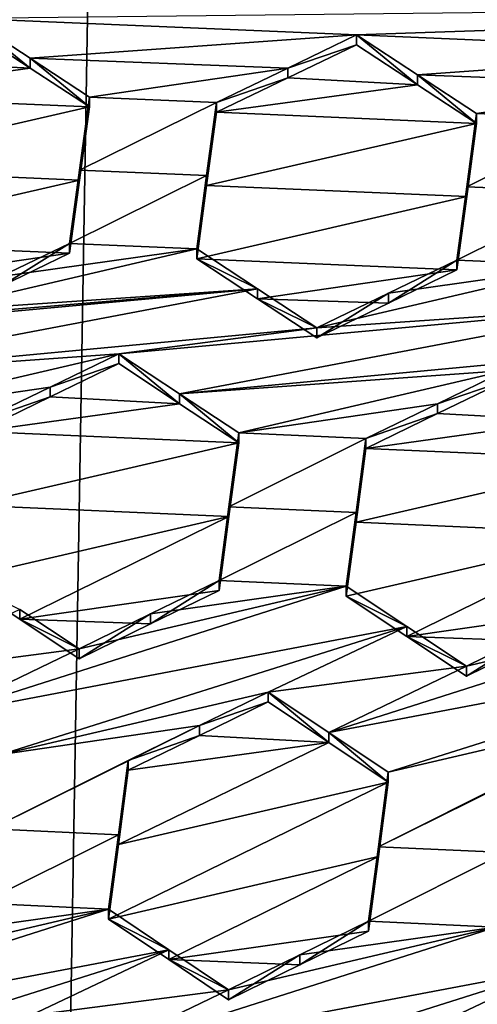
# Model space of a CAD drawing. Header units: metres. Extents: x -28 to 28, y -243 to 28.
# Tile 20 of 147: x -6.266 to -5.481, y -222.921 to -221.233. Entities that reach past the tile are written whole.
import ezdxf

# ---------------------------------------------------------------- set-up
doc = ezdxf.new("R2010")
doc.units = ezdxf.units.M
doc.layers.add('solid_10661043', color=7, linetype='CONTINUOUS')

msp = doc.modelspace()

# ---------------------------------------------------------------- linework, layer by layer
at = {"layer": 'solid_10661043'}
for points in [[(-8.883803, -234.662857, 145.140564), (-9.640027, -31.808626, 116.613411), (-4.885979, -33.363503, 116.919937)], [(-6.468189, -240.147827, 149.682373), (-2.982479, -33.177227, 120.627815), (-7.076779, -32.296349, 120.462425)], [(-6.468189, -240.147827, 149.682373), (0, -240.141998, 149.723801), (-2.982479, -33.177227, 120.627815)], [(-7.844851, -235.373428, 145.262589), (-8.883803, -234.662857, 145.140564), (-4.885979, -33.363503, 116.919937)], [(-6.610481, -235.649948, 145.324188), (-7.844851, -235.373428, 145.262589), (-4.885979, -33.363503, 116.919937)], [(-3.305357, -235.757614, 145.381073), (-6.610481, -235.649948, 145.324188), (-4.885979, -33.363503, 116.919937)], [(-11.355526, -223.03804, 136.270813), (-6.028765, -216.405304, 134.349167), (-11.453786, -208.963531, 132.502228)], [(-11.355526, -223.03804, 136.270813), (-7.12474, -218.511475, 134.943222), (-6.028765, -216.405304, 134.349167)], [(-5.637803, -217.912552, 117.684898), (-8.476583, -221.486069, 118.642418), (-8.50496, -221.460464, 118.708572)], [(-7.318685, -219.487244, 118.179855), (-5.637803, -217.912552, 117.684898), (-8.50496, -221.460464, 118.708572)], [(-5.637803, -217.912552, 117.684898), (-5.602021, -217.980042, 117.67247), (-8.476583, -221.486069, 118.642418)], [(-7.239349, -219.57193, 118.099014), (-5.602021, -217.980042, 117.67247), (-8.58188, -222.716446, 118.941582)], [(-5.591261, -218.268219, 117.749687), (-8.58188, -222.716446, 118.941582), (-5.602021, -217.980042, 117.67247)], [(-7.239349, -219.57193, 118.099014), (-8.476583, -221.486069, 118.642418), (-5.602021, -217.980042, 117.67247)], [(-5.591261, -218.268219, 117.749687), (-8.13539, -223.202301, 117.590561), (-8.58188, -222.716446, 118.941582)], [(-5.591261, -218.268219, 117.749687), (-5.300373, -218.985519, 116.46067), (-8.13539, -223.202301, 117.590561)], [(-5.300373, -218.985519, 116.46067), (-8.100316, -223.22435, 117.544586), (-8.13539, -223.202301, 117.590561)], [(-5.300373, -218.985519, 116.46067), (-8.043475, -223.244019, 117.530037), (-8.100316, -223.22435, 117.544586)], [(-5.300373, -218.985519, 116.46067), (-5.242968, -219.076813, 116.413437), (-8.043475, -223.244019, 117.530037)], [(-5.242968, -219.076813, 116.413437), (8.043475, -227.407623, 118.645668), (-8.043475, -223.244019, 117.530037)], [(-6.352371, -221.23082, 131.388107), (-5.688103, -221.259033, 131.620728), (-4.120267, -221.205505, 132.134293)], [(-4.120267, -221.205505, 132.134293), (-5.688103, -221.259033, 131.620728), (-5.023835, -221.287262, 131.853271)], [(-6.352371, -221.23082, 131.388107), (-6.352371, -221.247864, 131.324524), (-6.247838, -221.31604, 131.379959)], [(-6.352371, -221.23082, 131.388107), (-6.247838, -221.31604, 131.379959), (-6.247838, -221.299026, 131.443466)], [(-6.352371, -221.23082, 131.388107), (-6.247838, -221.299026, 131.443466), (-5.688103, -221.259033, 131.620728)], [(-6.247838, -221.31604, 131.379959), (-6.352371, -221.247864, 131.324524), (-6.470377, -221.304672, 131.301315)], [(-6.247838, -221.299026, 131.443466), (-5.805845, -221.315735, 131.597549), (-5.688103, -221.259033, 131.620728)], [(-5.805845, -221.315735, 131.597549), (-5.688103, -221.27594, 131.557632), (-5.688103, -221.259033, 131.620728)], [(-5.583417, -221.327377, 131.67601), (-5.023835, -221.287262, 131.853271), (-5.688103, -221.259033, 131.620728)], [(-5.688103, -221.259033, 131.620728), (-5.688103, -221.27594, 131.557632), (-5.583417, -221.344254, 131.613007)], [(-5.583417, -221.327377, 131.67601), (-5.688103, -221.259033, 131.620728), (-5.583417, -221.344254, 131.613007)], [(-5.583417, -221.344254, 131.613007), (-5.688103, -221.27594, 131.557632), (-5.805858, -221.332657, 131.534378)], [(-5.805845, -221.315735, 131.597549), (-5.805858, -221.332657, 131.534378), (-5.688103, -221.27594, 131.557632)], [(-5.583417, -221.327377, 131.67601), (-5.141269, -221.343842, 131.830002), (-5.023835, -221.287262, 131.853271)], [(-6.247838, -221.31604, 131.379959), (-6.470377, -221.304672, 131.301315), (-6.592402, -221.36348, 131.277161)], [(-6.247838, -221.299026, 131.443466), (-6.247838, -221.31604, 131.379959), (-6.146252, -221.38237, 131.433578)], [(-6.247838, -221.299026, 131.443466), (-6.146252, -221.38237, 131.433578), (-6.146252, -221.365372, 131.497009)], [(-6.247838, -221.299026, 131.443466), (-6.146252, -221.365372, 131.497009), (-5.805845, -221.315735, 131.597549)], [(-6.146252, -221.38237, 131.433578), (-6.247838, -221.31604, 131.379959), (-6.592402, -221.36348, 131.277161)], [(-6.146252, -221.365372, 131.497009), (-5.928134, -221.374664, 131.573303), (-5.805845, -221.315735, 131.597549)], [(-5.805845, -221.315735, 131.597549), (-5.928134, -221.374664, 131.573303), (-5.805858, -221.332657, 131.534378)], [(-5.481984, -221.393677, 131.729294), (-5.141269, -221.343842, 131.830002), (-5.583417, -221.327377, 131.67601)], [(-5.583417, -221.327377, 131.67601), (-5.583417, -221.344254, 131.613007), (-5.481984, -221.410538, 131.666367)], [(-5.481984, -221.393677, 131.729294), (-5.583417, -221.327377, 131.67601), (-5.481984, -221.410538, 131.666367)], [(-5.583417, -221.344254, 131.613007), (-5.805858, -221.332657, 131.534378), (-5.928134, -221.391617, 131.51004)], [(-5.928134, -221.374664, 131.573303), (-5.928134, -221.391617, 131.51004), (-5.805858, -221.332657, 131.534378)], [(-5.481984, -221.410538, 131.666367), (-5.583417, -221.344254, 131.613007), (-5.928134, -221.391617, 131.51004)], [(-5.481984, -221.393677, 131.729294), (-5.263866, -221.402985, 131.805527), (-5.141269, -221.343842, 131.830002)], [(-6.146252, -221.38237, 131.433578), (-6.592402, -221.36348, 131.277161), (-6.609363, -221.48877, 131.307327)], [(-6.146252, -221.365372, 131.497009), (-6.146252, -221.38237, 131.433578), (-6.163213, -221.507736, 131.463516)], [(-6.163213, -221.490738, 131.526947), (-6.146252, -221.365372, 131.497009), (-6.163213, -221.507736, 131.463516)], [(-6.163213, -221.490738, 131.526947), (-5.928134, -221.374664, 131.573303), (-6.146252, -221.365372, 131.497009)], [(-6.163213, -221.490738, 131.526947), (-5.945096, -221.500061, 131.603119), (-5.928134, -221.374664, 131.573303)], [(-5.928134, -221.374664, 131.573303), (-5.945096, -221.500061, 131.603119), (-5.928134, -221.391617, 131.51004)], [(-6.163213, -221.507736, 131.463516), (-6.146252, -221.38237, 131.433578), (-6.609363, -221.48877, 131.307327)], [(-5.481984, -221.410538, 131.666367), (-5.928134, -221.391617, 131.51004), (-5.945096, -221.517014, 131.539841)], [(-5.945096, -221.500061, 131.603119), (-5.945096, -221.517014, 131.539841), (-5.928134, -221.391617, 131.51004)], [(-5.498946, -221.51915, 131.75882), (-5.263866, -221.402985, 131.805527), (-5.481984, -221.393677, 131.729294)], [(-5.481984, -221.393677, 131.729294), (-5.481984, -221.410538, 131.666367), (-5.498946, -221.536026, 131.695877)], [(-5.498946, -221.51915, 131.75882), (-5.481984, -221.393677, 131.729294), (-5.498946, -221.536026, 131.695877)], [(-5.498946, -221.536026, 131.695877), (-5.481984, -221.410538, 131.666367), (-5.945096, -221.517014, 131.539841)], [(-5.280829, -221.528503, 131.8349), (-5.263866, -221.402985, 131.805527), (-5.498946, -221.51915, 131.75882)], [(-6.163213, -221.507736, 131.463516), (-6.609363, -221.48877, 131.307327), (-6.626314, -221.614212, 131.33667)], [(-6.163213, -221.490738, 131.526947), (-6.163213, -221.507736, 131.463516), (-6.180163, -221.63324, 131.492569)], [(-6.163213, -221.490738, 131.526947), (-6.180163, -221.63324, 131.492569), (-6.180163, -221.616241, 131.556015)], [(-6.163213, -221.490738, 131.526947), (-6.180163, -221.616241, 131.556015), (-5.945096, -221.500061, 131.603119)], [(-6.163213, -221.507736, 131.463516), (-6.626314, -221.614212, 131.33667), (-6.180163, -221.63324, 131.492569)], [(-6.180163, -221.616241, 131.556015), (-5.962046, -221.62561, 131.632019), (-5.945096, -221.500061, 131.603119)], [(-5.945096, -221.500061, 131.603119), (-5.962046, -221.62561, 131.632019), (-5.945096, -221.517014, 131.539841)], [(-5.498946, -221.536026, 131.695877), (-5.945096, -221.517014, 131.539841), (-5.962046, -221.642563, 131.568741)], [(-5.962046, -221.62561, 131.632019), (-5.962046, -221.642563, 131.568741), (-5.945096, -221.517014, 131.539841)], [(-5.498946, -221.51915, 131.75882), (-5.498946, -221.536026, 131.695877), (-5.515895, -221.661652, 131.724411)], [(-5.498946, -221.51915, 131.75882), (-5.515895, -221.661652, 131.724411), (-5.515895, -221.644791, 131.787369)], [(-5.280829, -221.528503, 131.8349), (-5.498946, -221.51915, 131.75882), (-5.515895, -221.644791, 131.787369)], [(-5.280829, -221.528503, 131.8349), (-5.515895, -221.644791, 131.787369), (-5.297778, -221.65419, 131.863251)], [(-5.498946, -221.536026, 131.695877), (-5.962046, -221.642563, 131.568741), (-5.515895, -221.661652, 131.724411)], [(-6.521979, -221.682632, 131.390656), (-6.180163, -221.63324, 131.492569), (-6.626314, -221.614212, 131.33667)], [(-5.857606, -221.694199, 131.685654), (-5.962046, -221.62561, 131.632019), (-6.420194, -221.732407, 131.506653)], [(-6.297938, -221.673218, 131.53186), (-6.420194, -221.732407, 131.506653), (-5.962046, -221.62561, 131.632019)], [(-6.180163, -221.616241, 131.556015), (-6.297929, -221.690247, 131.468323), (-6.297938, -221.673218, 131.53186)], [(-6.180163, -221.616241, 131.556015), (-6.297938, -221.673218, 131.53186), (-5.962046, -221.62561, 131.632019)], [(-6.180163, -221.616241, 131.556015), (-6.180163, -221.63324, 131.492569), (-6.297929, -221.690247, 131.468323)], [(-5.857606, -221.694199, 131.685654), (-5.962046, -221.642563, 131.568741), (-5.962046, -221.62561, 131.632019)], [(-6.521979, -221.682632, 131.390656), (-6.297929, -221.690247, 131.468323), (-6.180163, -221.63324, 131.492569)], [(-5.962046, -221.642563, 131.568741), (-5.857606, -221.711136, 131.622452), (-5.515895, -221.661652, 131.724411)], [(-5.857606, -221.694199, 131.685654), (-5.857606, -221.711136, 131.622452), (-5.962046, -221.642563, 131.568741)], [(-5.633366, -221.701675, 131.763046), (-5.515895, -221.644791, 131.787369), (-5.633355, -221.718567, 131.700012)], [(-5.297778, -221.65419, 131.863251), (-5.515895, -221.644791, 131.787369), (-5.633366, -221.701675, 131.763046)], [(-5.515895, -221.644791, 131.787369), (-5.515895, -221.661652, 131.724411), (-5.633355, -221.718567, 131.700012)], [(-5.857606, -221.711136, 131.622452), (-5.633355, -221.718567, 131.700012), (-5.515895, -221.661652, 131.724411)], [(-5.297778, -221.65419, 131.863251), (-5.633366, -221.701675, 131.763046), (-5.755926, -221.761063, 131.737549)], [(-5.297778, -221.65419, 131.863251), (-5.755926, -221.761063, 131.737549), (-5.193219, -221.722961, 131.916534)], [(-5.857606, -221.694199, 131.685654), (-6.420194, -221.732407, 131.506653), (-7.320355, -221.816635, 131.226425)], [(-5.857606, -221.694199, 131.685654), (-7.320355, -221.816635, 131.226425), (-6.760241, -221.77681, 131.40416)], [(-5.857606, -221.694199, 131.685654), (-6.760241, -221.77681, 131.40416), (-6.656014, -221.845367, 131.457352)], [(-5.857606, -221.694199, 131.685654), (-6.656014, -221.845367, 131.457352), (-5.755926, -221.761063, 131.737549)], [(-5.857606, -221.694199, 131.685654), (-5.755926, -221.761063, 131.737549), (-5.857606, -221.711136, 131.622452)], [(-5.857606, -221.711136, 131.622452), (-5.755926, -221.777985, 131.674423), (-5.633355, -221.718567, 131.700012)], [(-5.755926, -221.761063, 131.737549), (-5.755926, -221.777985, 131.674423), (-5.857606, -221.711136, 131.622452)], [(-5.633366, -221.701675, 131.763046), (-5.633355, -221.718567, 131.700012), (-5.755926, -221.777985, 131.674423)], [(-5.755926, -221.761063, 131.737549), (-5.633366, -221.701675, 131.763046), (-5.755926, -221.777985, 131.674423)], [(-5.193219, -221.722961, 131.916534), (-5.755926, -221.761063, 131.737549), (-6.095973, -221.805496, 131.634995)], [(-5.991666, -221.874207, 131.687836), (-5.193219, -221.722961, 131.916534), (-6.095973, -221.805496, 131.634995)], [(-5.991666, -221.874207, 131.687836), (-5.091658, -221.789886, 131.967911), (-5.193219, -221.722961, 131.916534)], [(-6.656014, -221.845367, 131.457352), (-6.095973, -221.805496, 131.634995), (-5.755926, -221.761063, 131.737549)], [(-5.991666, -221.874207, 131.687836), (-5.431705, -221.83432, 131.865326), (-5.091658, -221.789886, 131.967911)], [(-6.656014, -221.845367, 131.457352), (-6.554122, -221.912445, 131.509048), (-6.095973, -221.805496, 131.634995)], [(-6.095973, -221.805496, 131.634995), (-6.554122, -221.912445, 131.509048), (-6.213628, -221.862549, 131.610367)], [(-6.095973, -221.822479, 131.571609), (-6.095973, -221.805496, 131.634995), (-6.213628, -221.862549, 131.610367)], [(-5.991665, -221.891174, 131.624527), (-6.095973, -221.805496, 131.634995), (-6.095973, -221.822479, 131.571609)], [(-5.991665, -221.891174, 131.624527), (-5.991666, -221.874207, 131.687836), (-6.095973, -221.805496, 131.634995)], [(-6.213637, -221.879562, 131.54689), (-6.095973, -221.822479, 131.571609), (-6.213628, -221.862549, 131.610367)], [(-5.991665, -221.891174, 131.624527), (-6.095973, -221.822479, 131.571609), (-6.213637, -221.879562, 131.54689)], [(-5.991666, -221.874207, 131.687836), (-5.889854, -221.94136, 131.739059), (-5.431705, -221.83432, 131.865326)], [(-5.889854, -221.94136, 131.739059), (-5.54903, -221.891281, 131.8405), (-5.431705, -221.83432, 131.865326)], [(-5.431705, -221.851181, 131.802429), (-5.431705, -221.83432, 131.865326), (-5.54903, -221.891281, 131.8405)], [(-5.54904, -221.908173, 131.777527), (-5.431705, -221.851181, 131.802429), (-5.54903, -221.891281, 131.8405)], [(-5.327312, -221.920044, 131.854889), (-5.431705, -221.851181, 131.802429), (-5.54904, -221.908173, 131.777527)], [(-6.213628, -221.862549, 131.610367), (-6.554122, -221.912445, 131.509048), (-6.336004, -221.921921, 131.584641)], [(-6.213637, -221.879562, 131.54689), (-6.213628, -221.862549, 131.610367), (-6.336004, -221.921921, 131.584641)], [(-6.336004, -221.938965, 131.521072), (-6.213637, -221.879562, 131.54689), (-6.336004, -221.921921, 131.584641)], [(-5.991665, -221.891174, 131.624527), (-6.213637, -221.879562, 131.54689), (-6.336004, -221.938965, 131.521072)], [(-5.889854, -221.958298, 131.675812), (-5.889854, -221.94136, 131.739059), (-5.991666, -221.874207, 131.687836)], [(-5.991665, -221.891174, 131.624527), (-5.889854, -221.958298, 131.675812), (-5.991666, -221.874207, 131.687836)], [(-5.991665, -221.891174, 131.624527), (-6.336004, -221.938965, 131.521072), (-5.889854, -221.958298, 131.675812)], [(-5.889854, -221.94136, 131.739059), (-5.671736, -221.950897, 131.814423), (-5.54903, -221.891281, 131.8405)], [(-5.54904, -221.908173, 131.777527), (-5.54903, -221.891281, 131.8405), (-5.671736, -221.950897, 131.814423)], [(-5.671736, -221.967789, 131.751358), (-5.54904, -221.908173, 131.777527), (-5.671736, -221.950897, 131.814423)], [(-5.327312, -221.920044, 131.854889), (-5.54904, -221.908173, 131.777527), (-5.671736, -221.967789, 131.751358)], [(-5.327312, -221.920044, 131.854889), (-5.671736, -221.967789, 131.751358), (-5.225586, -221.987274, 131.905579)], [(-6.352967, -222.065308, 131.547363), (-5.889854, -221.958298, 131.675812), (-6.336004, -221.938965, 131.521072)], [(-5.889854, -221.94136, 131.739059), (-5.906817, -222.067841, 131.764832), (-5.671736, -221.950897, 131.814423)], [(-5.906817, -222.084793, 131.701584), (-5.906817, -222.067841, 131.764832), (-5.889854, -221.94136, 131.739059)], [(-5.906817, -222.084793, 131.701584), (-5.889854, -221.94136, 131.739059), (-5.889854, -221.958298, 131.675812)], [(-5.906817, -222.067841, 131.764832), (-5.6887, -222.077454, 131.83992), (-5.671736, -221.950897, 131.814423)], [(-5.6887, -222.077454, 131.83992), (-5.671736, -221.967789, 131.751358), (-5.671736, -221.950897, 131.814423)], [(-6.352967, -222.065308, 131.547363), (-5.906817, -222.084793, 131.701584), (-5.889854, -221.958298, 131.675812)], [(-5.6887, -222.09436, 131.77684), (-5.225586, -221.987274, 131.905579), (-5.671736, -221.967789, 131.751358)], [(-5.6887, -222.09436, 131.77684), (-5.671736, -221.967789, 131.751358), (-5.6887, -222.077454, 131.83992)], [(-5.6887, -222.09436, 131.77684), (-5.242549, -222.114029, 131.930389), (-5.225586, -221.987274, 131.905579)], [(-6.352967, -222.065308, 131.547363), (-6.369915, -222.191757, 131.57283), (-5.906817, -222.084793, 131.701584)], [(-5.906817, -222.067841, 131.764832), (-5.923766, -222.194458, 131.789734), (-5.6887, -222.077454, 131.83992)], [(-5.923766, -222.211411, 131.726471), (-5.923766, -222.194458, 131.789734), (-5.906817, -222.067841, 131.764832)], [(-5.923766, -222.211411, 131.726471), (-5.906817, -222.067841, 131.764832), (-5.906817, -222.084793, 131.701584)], [(-5.906817, -222.084793, 131.701584), (-6.369915, -222.191757, 131.57283), (-6.265808, -222.260712, 131.624161)], [(-5.923766, -222.211411, 131.726471), (-5.906817, -222.084793, 131.701584), (-6.265808, -222.260712, 131.624161)], [(-5.923766, -222.194458, 131.789734), (-5.705647, -222.204147, 131.864517), (-5.6887, -222.077454, 131.83992)], [(-5.6887, -222.09436, 131.77684), (-5.6887, -222.077454, 131.83992), (-5.705647, -222.204147, 131.864517)], [(-5.6887, -222.09436, 131.77684), (-5.705647, -222.221054, 131.801407), (-5.242549, -222.114029, 131.930389)], [(-5.6887, -222.09436, 131.77684), (-5.705647, -222.204147, 131.864517), (-5.705647, -222.221054, 131.801407)], [(-5.601498, -222.290222, 131.852066), (-5.242549, -222.114029, 131.930389), (-5.705647, -222.221054, 131.801407)], [(-5.601498, -222.290222, 131.852066), (-5.259498, -222.240906, 131.954239), (-5.242549, -222.114029, 131.930389)], [(-6.399842, -222.424866, 131.685577), (-5.705647, -222.204147, 131.864517), (-6.163796, -222.311371, 131.737534)], [(-6.399842, -222.424866, 131.685577), (-5.601498, -222.273331, 131.9151), (-5.705647, -222.204147, 131.864517)], [(-6.265808, -222.260712, 131.624161), (-6.369915, -222.191757, 131.57283), (-6.265809, -222.243683, 131.687698)], [(-6.041241, -222.251663, 131.764236), (-6.163796, -222.311371, 131.737534), (-5.705647, -222.204147, 131.864517)], [(-6.041255, -222.268646, 131.700867), (-6.041241, -222.251663, 131.764236), (-5.923766, -222.194458, 131.789734)], [(-6.041255, -222.268646, 131.700867), (-5.923766, -222.194458, 131.789734), (-5.923766, -222.211411, 131.726471)], [(-5.923766, -222.194458, 131.789734), (-6.041241, -222.251663, 131.764236), (-5.705647, -222.204147, 131.864517)], [(-5.705647, -222.221054, 131.801407), (-5.705647, -222.204147, 131.864517), (-5.601498, -222.273331, 131.9151)], [(-6.041255, -222.268646, 131.700867), (-5.923766, -222.211411, 131.726471), (-6.265808, -222.260712, 131.624161)], [(-5.601498, -222.290222, 131.852066), (-5.705647, -222.221054, 131.801407), (-5.601498, -222.273331, 131.9151)], [(-5.735553, -222.454849, 131.911636), (-5.041379, -222.233902, 132.091324), (-5.499528, -222.341171, 131.964188)], [(-5.735553, -222.454849, 131.911636), (-4.9372, -222.303345, 132.141037), (-5.041379, -222.233902, 132.091324)], [(-5.376907, -222.281357, 131.991211), (-5.499528, -222.341171, 131.964188), (-5.041379, -222.233902, 132.091324)], [(-6.503843, -222.355774, 131.635071), (-6.163796, -222.311371, 131.737534), (-6.265809, -222.243683, 131.687698)], [(-6.265808, -222.260712, 131.624161), (-6.265809, -222.243683, 131.687698), (-6.163796, -222.311371, 131.737534)], [(-6.041241, -222.251663, 131.764236), (-6.163796, -222.328369, 131.674072), (-6.163796, -222.311371, 131.737534)], [(-6.041255, -222.268646, 131.700867), (-6.163796, -222.328369, 131.674072), (-6.041241, -222.251663, 131.764236)], [(-5.376934, -222.298218, 131.928329), (-5.259498, -222.240906, 131.954239), (-5.601498, -222.290222, 131.852066)], [(-6.163796, -222.328369, 131.674072), (-6.265808, -222.260712, 131.624161), (-6.163796, -222.311371, 131.737534)], [(-6.265808, -222.260712, 131.624161), (-6.163796, -222.328369, 131.674072), (-6.041255, -222.268646, 131.700867)], [(-6.399842, -222.424866, 131.685577), (-6.297724, -222.492813, 131.734772), (-5.601498, -222.273331, 131.9151)], [(-5.839575, -222.385544, 131.861893), (-5.601498, -222.273331, 131.9151), (-6.297724, -222.492813, 131.734772)], [(-5.839575, -222.385544, 131.861893), (-5.499528, -222.341171, 131.964188), (-5.601498, -222.273331, 131.9151)], [(-5.601498, -222.290222, 131.852066), (-5.601498, -222.273331, 131.9151), (-5.499528, -222.341171, 131.964188)], [(-5.376907, -222.281357, 131.991211), (-5.499528, -222.358047, 131.901215), (-5.499528, -222.341171, 131.964188)], [(-5.376934, -222.298218, 131.928329), (-5.499528, -222.358047, 131.901215), (-5.376907, -222.281357, 131.991211)], [(-5.633456, -222.522995, 131.959991), (-4.9372, -222.303345, 132.141037), (-5.735553, -222.454849, 131.911636)], [(-5.175307, -222.41571, 132.087189), (-4.9372, -222.303345, 132.141037), (-5.633456, -222.522995, 131.959991)], [(-5.601498, -222.290222, 131.852066), (-5.499528, -222.358047, 131.901215), (-5.376934, -222.298218, 131.928329)], [(-5.499528, -222.358047, 131.901215), (-5.601498, -222.290222, 131.852066), (-5.499528, -222.341171, 131.964188)], [(-6.503843, -222.355774, 131.635071), (-6.399842, -222.424866, 131.685577), (-6.163796, -222.311371, 131.737534)], [(-5.735553, -222.454849, 131.911636), (-5.499528, -222.341171, 131.964188), (-5.839575, -222.385544, 131.861893)], [(-5.957245, -222.442947, 131.835953), (-5.839575, -222.385544, 131.861893), (-6.297724, -222.492813, 131.734772)], [(-5.957245, -222.442947, 131.835953), (-5.839575, -222.402481, 131.798676), (-5.839575, -222.385544, 131.861893)], [(-5.735553, -222.471771, 131.84848), (-5.735553, -222.454849, 131.911636), (-5.839575, -222.385544, 131.861893)], [(-5.839575, -222.402481, 131.798676), (-5.735553, -222.471771, 131.84848), (-5.839575, -222.385544, 131.861893)], [(-5.957245, -222.442947, 131.835953), (-5.957223, -222.459915, 131.772629), (-5.839575, -222.402481, 131.798676)], [(-5.957223, -222.459915, 131.772629), (-5.735553, -222.471771, 131.84848), (-5.839575, -222.402481, 131.798676)], [(-5.650412, -222.650589, 131.981384), (-5.175307, -222.41571, 132.087189), (-5.633456, -222.522995, 131.959991)], [(-5.650412, -222.650589, 131.981384), (-5.292984, -222.473206, 132.060928), (-5.175307, -222.41571, 132.087189)], [(-5.957245, -222.442947, 131.835953), (-6.297724, -222.492813, 131.734772), (-6.314683, -222.620102, 131.75737)], [(-6.079606, -222.50267, 131.808899), (-5.957245, -222.442947, 131.835953), (-6.314683, -222.620102, 131.75737)], [(-6.079606, -222.50267, 131.808899), (-5.957223, -222.459915, 131.772629), (-5.957245, -222.442947, 131.835953)], [(-5.633456, -222.539902, 131.896912), (-5.633456, -222.522995, 131.959991), (-5.735553, -222.454849, 131.911636)], [(-5.735553, -222.471771, 131.84848), (-5.633456, -222.539902, 131.896912), (-5.735553, -222.454849, 131.911636)], [(-6.096565, -222.647064, 131.7677), (-5.633456, -222.539902, 131.896912), (-5.735553, -222.471771, 131.84848)], [(-6.079606, -222.519669, 131.745483), (-6.096565, -222.647064, 131.7677), (-5.735553, -222.471771, 131.84848)], [(-5.957223, -222.459915, 131.772629), (-6.079606, -222.519669, 131.745483), (-5.735553, -222.471771, 131.84848)], [(-6.079606, -222.50267, 131.808899), (-6.079606, -222.519669, 131.745483), (-5.957223, -222.459915, 131.772629)], [(-5.650412, -222.650589, 131.981384), (-5.415338, -222.53302, 132.033554), (-5.292984, -222.473206, 132.060928)], [(-6.096565, -222.630066, 131.831131), (-6.079606, -222.50267, 131.808899), (-6.314683, -222.620102, 131.75737)], [(-6.096565, -222.630066, 131.831131), (-6.079606, -222.519669, 131.745483), (-6.079606, -222.50267, 131.808899)], [(-6.096565, -222.630066, 131.831131), (-6.096565, -222.647064, 131.7677), (-6.079606, -222.519669, 131.745483)], [(-5.650412, -222.667511, 131.918274), (-5.633456, -222.522995, 131.959991), (-5.633456, -222.539902, 131.896912)], [(-5.650412, -222.650589, 131.981384), (-5.633456, -222.522995, 131.959991), (-5.650412, -222.667511, 131.918274)], [(-6.096565, -222.647064, 131.7677), (-6.113518, -222.774643, 131.789108), (-5.633456, -222.539902, 131.896912)], [(-5.650412, -222.667511, 131.918274), (-5.633456, -222.539902, 131.896912), (-6.113518, -222.774643, 131.789108)], [(-5.650412, -222.650589, 131.981384), (-5.432293, -222.660736, 132.054489), (-5.415338, -222.53302, 132.033554)], [(-6.096565, -222.630066, 131.831131), (-6.314683, -222.620102, 131.75737), (-6.331635, -222.747574, 131.77919)], [(-6.113518, -222.757645, 131.85257), (-6.096565, -222.630066, 131.831131), (-6.331635, -222.747574, 131.77919)], [(-6.113518, -222.757645, 131.85257), (-6.096565, -222.647064, 131.7677), (-6.096565, -222.630066, 131.831131)], [(-6.113518, -222.757645, 131.85257), (-6.113518, -222.774643, 131.789108), (-6.096565, -222.647064, 131.7677)], [(-5.650412, -222.650589, 131.981384), (-5.667367, -222.795349, 131.938797), (-5.667367, -222.778427, 132.001953)], [(-5.650412, -222.650589, 131.981384), (-5.667367, -222.778427, 132.001953), (-5.432293, -222.660736, 132.054489)], [(-5.650412, -222.650589, 131.981384), (-5.650412, -222.667511, 131.918274), (-5.667367, -222.795349, 131.938797)], [(-5.432293, -222.660736, 132.054489), (-5.667367, -222.778427, 132.001953), (-5.44925, -222.788696, 132.07457)], [(-5.650412, -222.667511, 131.918274), (-6.113518, -222.774643, 131.789108), (-6.009676, -222.844223, 131.83728)], [(-5.650412, -222.667511, 131.918274), (-6.009676, -222.844223, 131.83728), (-5.667367, -222.795349, 131.938797)], [(-6.80795, -222.978622, 131.671951), (-6.113518, -222.757645, 131.85257), (-6.571667, -222.864914, 131.725418)], [(-6.80795, -222.978622, 131.671951), (-6.009676, -222.82724, 131.900696), (-6.113518, -222.757645, 131.85257)], [(-6.449664, -222.805267, 131.752777), (-6.571667, -222.864914, 131.725418), (-6.113518, -222.757645, 131.85257)], [(-6.449664, -222.805267, 131.752777), (-6.113518, -222.757645, 131.85257), (-6.331635, -222.747574, 131.77919)], [(-6.009676, -222.82724, 131.900696), (-6.113518, -222.774643, 131.789108), (-6.113518, -222.757645, 131.85257)], [(-6.009676, -222.82724, 131.900696), (-6.009676, -222.844223, 131.83728), (-6.113518, -222.774643, 131.789108)], [(-5.785485, -222.85318, 131.911972), (-5.785465, -222.836227, 131.97522), (-5.667367, -222.778427, 132.001953)], [(-5.667367, -222.795349, 131.938797), (-5.785485, -222.85318, 131.911972), (-5.667367, -222.778427, 132.001953)], [(-5.44925, -222.788696, 132.07457), (-5.667367, -222.778427, 132.001953), (-5.785465, -222.836227, 131.97522)], [(-5.44925, -222.788696, 132.07457), (-5.907399, -222.89592, 131.947601), (-6.143699, -223.00975, 131.893631)], [(-5.44925, -222.788696, 132.07457), (-6.143699, -223.00975, 131.893631), (-5.345433, -222.858582, 132.121506)], [(-5.785485, -222.85318, 131.911972), (-5.667367, -222.795349, 131.938797), (-6.009676, -222.844223, 131.83728)], [(-5.44925, -222.788696, 132.07457), (-5.785465, -222.836227, 131.97522), (-5.907399, -222.89592, 131.947601)], [(-6.80795, -222.978622, 131.671951), (-6.705594, -223.047272, 131.719223), (-6.009676, -222.82724, 131.900696)], [(-6.009676, -222.82724, 131.900696), (-6.705594, -223.047272, 131.719223), (-6.247445, -222.940018, 131.846268)], [(-6.009676, -222.82724, 131.900696), (-6.247445, -222.940018, 131.846268), (-5.907399, -222.89592, 131.947601)], [(-6.009676, -222.82724, 131.900696), (-5.907399, -222.89592, 131.947601), (-6.009676, -222.844223, 131.83728)], [(-6.009676, -222.844223, 131.83728), (-5.907399, -222.89592, 131.947601), (-5.907399, -222.912888, 131.884262)], [(-6.009676, -222.844223, 131.83728), (-5.907399, -222.912888, 131.884262), (-5.785485, -222.85318, 131.911972)], [(-5.907399, -222.912888, 131.884262), (-5.907399, -222.89592, 131.947601), (-5.785465, -222.836227, 131.97522)], [(-5.785485, -222.85318, 131.911972), (-5.907399, -222.912888, 131.884262), (-5.785465, -222.836227, 131.97522)], [(-5.345433, -222.858582, 132.121506), (-6.143699, -223.00975, 131.893631), (-6.041326, -223.07869, 131.939865)], [(-5.583177, -222.971527, 132.066589), (-5.345433, -222.858582, 132.121506), (-6.041326, -223.07869, 131.939865)], [(-5.583177, -222.971527, 132.066589), (-5.243131, -222.927612, 132.167206), (-5.345433, -222.858582, 132.121506)], [(-6.143699, -223.00975, 131.893631), (-5.907399, -222.89592, 131.947601), (-6.247445, -222.940018, 131.846268)]]:
    msp.add_3dface(points, dxfattribs=at)

doc.saveas('drawing.dxf')
